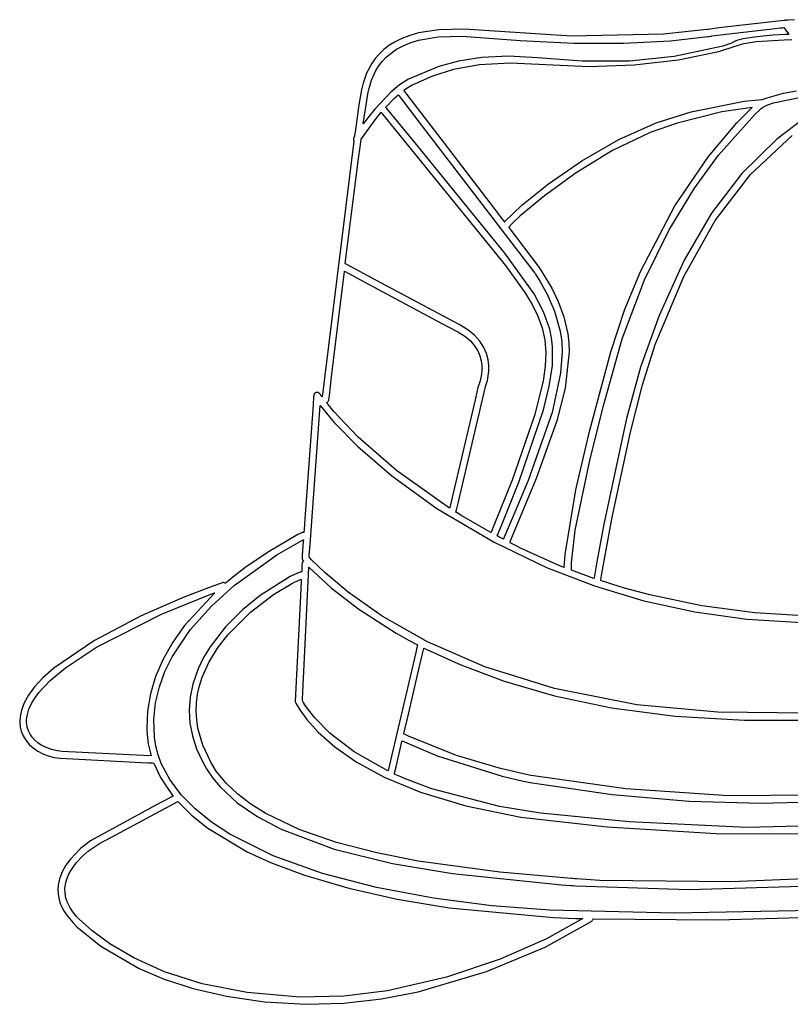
# Model space of a CAD drawing. Extents: x -74.1 to 10.8, y -36.7 to 44.6.
# Tile 6 of 199: x -42.2 to -37.6, y -36.2 to -30.3. Entities that reach past the tile are written whole.
import ezdxf

# ---------------------------------------------------------------- set-up
doc = ezdxf.new("R2010")
doc.units = 0

msp = doc.modelspace()

# ---------------------------------------------------------------- linework, layer by layer
at = {"layer": 'Layer 1', "color": 7, "linetype": 'CONTINUOUS'}
for p, q in [((-37.616068, -30.341312), (-38.006077, -30.385689)), ((-37.615936, -30.3413), (-37.616068, -30.341312)), ((-37.615873, -30.341273), (-37.615915, -30.341291)), ((-37.615535, -30.341132), (-37.615873, -30.341273)), ((-37.614172, -30.340633), (-37.615535, -30.341132)), ((-37.611394, -30.33994), (-37.614172, -30.340633)), ((-37.608578, -30.339644), (-37.611394, -30.33994)), ((-37.605764, -30.339731), (-37.608578, -30.339644)), ((-37.602988, -30.34019), (-37.605764, -30.339731)), ((-37.602691, -30.340165), (-37.602988, -30.34019)), ((-37.600218, -30.339955), (-37.602691, -30.340165)), ((-37.595263, -30.339536), (-37.600218, -30.339955)), ((-37.555135, -30.336288), (-37.595263, -30.339536)), ((-39.793171, -30.415431), (-39.845088, -30.430092)), ((-39.67114, -30.396084), (-39.793171, -30.415431)), ((-39.522534, -30.392117), (-39.67114, -30.396084)), ((-38.881886, -30.434317), (-39.522534, -30.392117)), ((-38.077277, -30.395374), (-38.335349, -30.422962)), ((-38.076942, -30.395328), (-38.077277, -30.395374)), ((-38.076654, -30.395289), (-38.076934, -30.395327)), ((-38.075044, -30.39507), (-38.076654, -30.395289)), ((-38.068883, -30.39423), (-38.075044, -30.39507)), ((-38.054897, -30.392324), (-38.068883, -30.39423)), ((-38.053157, -30.392086), (-38.054897, -30.392324)), ((-38.006077, -30.385689), (-38.053157, -30.392086)), ((-38.047099, -30.433312), (-37.66919, -30.388019)), ((-37.66919, -30.388019), (-37.639994, -30.385282)), ((-37.639994, -30.385282), (-37.625192, -30.383944)), ((-37.625192, -30.383944), (-37.617741, -30.383283)), ((-37.617741, -30.383283), (-37.617683, -30.383278)), ((-37.617683, -30.383278), (-37.617627, -30.383273)), ((-37.617627, -30.383273), (-37.5908, -30.420893)), ((-39.932458, -30.467828), (-39.968605, -30.490279)), ((-39.891402, -30.447661), (-39.932458, -30.467828)), ((-39.845088, -30.430092), (-39.891402, -30.447661)), ((-39.885159, -30.491856), (-39.841902, -30.474037)), ((-39.841902, -30.474037), (-39.792981, -30.459022)), ((-39.792981, -30.459022), (-39.676632, -30.438717)), ((-39.676632, -30.438717), (-39.533088, -30.433573)), ((-39.533088, -30.433573), (-39.188205, -30.459801)), ((-39.188205, -30.459801), (-38.86758, -30.476428)), ((-38.335349, -30.422962), (-38.881886, -30.434317)), ((-38.572518, -30.476954), (-38.293614, -30.461344)), ((-38.293614, -30.461344), (-38.071211, -30.436595)), ((-38.071211, -30.436595), (-38.070684, -30.436524)), ((-38.070684, -30.436524), (-38.06539, -30.435803)), ((-38.06539, -30.435803), (-38.050293, -30.433747)), ((-38.050293, -30.433747), (-38.047131, -30.433317)), ((-37.930577, -30.475708), (-37.982224, -30.493909)), ((-37.912159, -30.466781), (-37.930577, -30.475708)), ((-37.903189, -30.462644), (-37.912159, -30.466781)), ((-37.891361, -30.458657), (-37.903189, -30.462644)), ((-37.860523, -30.451179), (-37.891361, -30.458657)), ((-37.783186, -30.467242), (-37.865307, -30.481456)), ((-37.779885, -30.43853), (-37.860523, -30.451179)), ((-37.61645, -30.457307), (-37.783186, -30.467242)), ((-37.684091, -30.428889), (-37.779885, -30.43853)), ((-37.610103, -30.424723), (-37.684091, -30.428889)), ((-37.570409, -30.457043), (-37.61645, -30.457307)), ((-37.590641, -30.425002), (-37.610103, -30.424723)), ((-37.5908, -30.420893), (-37.588988, -30.423976)), ((-37.588236, -30.425339), (-37.590641, -30.425002)), ((-37.588988, -30.423976), (-37.588554, -30.424751)), ((-37.588554, -30.424751), (-37.588339, -30.425139)), ((-37.588339, -30.425139), (-37.588233, -30.425333)), ((-40.000188, -30.514703), (-40.027555, -30.540788)), ((-39.968605, -30.490279), (-40.000188, -30.514703)), ((-39.956188, -30.534589), (-39.923128, -30.51215)), ((-39.923128, -30.51215), (-39.885159, -30.491856)), ((-38.86758, -30.476428), (-38.572518, -30.476954)), ((-37.982224, -30.493909), (-38.270227, -30.556254)), ((-38.007234, -30.527808), (-38.245306, -30.577953)), ((-37.904782, -30.494561), (-38.007234, -30.527808)), ((-37.865307, -30.481456), (-37.904782, -30.494561)), ((-40.051052, -30.568221), (-40.071025, -30.596691)), ((-40.027555, -30.540788), (-40.051052, -30.568221)), ((-40.029694, -30.611491), (-40.009094, -30.584588)), ((-40.009094, -30.584588), (-39.984718, -30.558845)), ((-39.984718, -30.558845), (-39.956188, -30.534589)), ((-39.554835, -30.583623), (-39.672453, -30.6155)), ((-39.417142, -30.561536), (-39.554835, -30.583623)), ((-39.257987, -30.553722), (-39.417142, -30.561536)), ((-39.084528, -30.563619), (-39.257987, -30.553722)), ((-38.817844, -30.583226), (-39.084528, -30.563619)), ((-38.537331, -30.583563), (-38.817844, -30.583226)), ((-38.270227, -30.556254), (-38.537331, -30.583563)), ((-38.245306, -30.577953), (-38.50963, -30.607416)), ((-40.071025, -30.596691), (-40.101789, -30.655492)), ((-40.072623, -30.695862), (-40.046897, -30.639223)), ((-40.046897, -30.639223), (-40.029694, -30.611491)), ((-39.672453, -30.6155), (-39.85207, -30.690225)), ((-39.583915, -30.633321), (-39.710578, -30.673151)), ((-39.430139, -30.604989), (-39.583915, -30.633321)), ((-39.246935, -30.5955), (-39.430139, -30.604989)), ((-38.778637, -30.617538), (-39.246935, -30.5955)), ((-38.50963, -30.607416), (-38.778637, -30.617538)), ((-40.101789, -30.655492), (-40.122619, -30.714696)), ((-40.089294, -30.751874), (-40.072623, -30.695862)), ((-39.85207, -30.690225), (-39.905197, -30.723616)), ((-39.710578, -30.673151), (-39.812444, -30.717132)), ((-40.132569, -30.754241), (-40.147504, -30.842627)), ((-40.122619, -30.714696), (-40.132569, -30.754241)), ((-40.121794, -30.95599), (-40.09284, -30.767898)), ((-40.09284, -30.767898), (-40.089294, -30.751874)), ((-39.957459, -30.766998), (-40.053606, -30.868817)), ((-39.905197, -30.723616), (-39.957459, -30.766998)), ((-39.880922, -30.757545), (-39.858427, -30.786903)), ((-39.880597, -30.757305), (-39.880917, -30.757541)), ((-39.879956, -30.756833), (-39.880597, -30.757305)), ((-39.877392, -30.754962), (-39.879956, -30.756833)), ((-39.872264, -30.7513), (-39.877392, -30.754962)), ((-39.831416, -30.726465), (-39.872264, -30.7513)), ((-39.812444, -30.717132), (-39.831416, -30.726465)), ((-37.61969, -30.773956), (-37.54342, -30.759781)), ((-39.988138, -30.857457), (-39.933598, -30.80174)), ((-39.933598, -30.80174), (-39.919491, -30.788881)), ((-39.919491, -30.788881), (-39.915945, -30.785758)), ((-39.915945, -30.785758), (-39.914169, -30.784211)), ((-39.914169, -30.784211), (-39.913724, -30.783826)), ((-39.913724, -30.783826), (-39.913502, -30.783634)), ((-39.913435, -30.783617), (-39.913376, -30.783694)), ((-39.913376, -30.783694), (-39.913137, -30.784005)), ((-39.913137, -30.784005), (-39.91062, -30.78729)), ((-39.91062, -30.78729), (-39.898468, -30.80315)), ((-39.898468, -30.80315), (-39.772464, -30.967596)), ((-39.858427, -30.786903), (-39.640515, -31.071298)), ((-38.170705, -30.884272), (-37.854584, -30.821852)), ((-37.854584, -30.821852), (-37.76946, -30.813172)), ((-37.76946, -30.813172), (-37.750384, -30.811957)), ((-37.750384, -30.811957), (-37.747373, -30.811818)), ((-37.747336, -30.811817), (-37.747045, -30.811828)), ((-37.747045, -30.811828), (-37.746479, -30.81192)), ((-37.746479, -30.81192), (-37.746196, -30.811966)), ((-37.746196, -30.811966), (-37.746053, -30.81198)), ((-37.746053, -30.81198), (-37.745981, -30.811984)), ((-37.745942, -30.811986), (-37.718319, -30.800649)), ((-37.718319, -30.800649), (-37.61969, -30.773956)), ((-37.679465, -30.831552), (-37.515135, -30.797456)), ((-40.147504, -30.842627), (-40.168784, -30.991594)), ((-40.053606, -30.868817), (-40.094599, -30.919797)), ((-39.988073, -30.857537), (-39.98811, -30.857493)), ((-39.987447, -30.858288), (-39.988073, -30.857537)), ((-39.986018, -30.860001), (-39.987447, -30.858288)), ((-39.982465, -30.864263), (-39.986018, -30.860001)), ((-39.822344, -31.057232), (-39.982465, -30.864263)), ((-38.377697, -30.949472), (-38.170705, -30.884272)), ((-37.987316, -30.885057), (-38.253476, -30.951496)), ((-37.80616, -30.85824), (-37.987316, -30.885057)), ((-37.897423, -30.950644), (-37.833088, -30.884292)), ((-37.833088, -30.884292), (-37.807543, -30.859567)), ((-37.807543, -30.859567), (-37.806823, -30.858885)), ((-37.806823, -30.858885), (-37.806465, -30.858546)), ((-37.806465, -30.858546), (-37.806286, -30.858377)), ((-37.806286, -30.858377), (-37.806197, -30.858293)), ((-37.806197, -30.858293), (-37.806152, -30.858251)), ((-37.790513, -30.900862), (-37.759083, -30.871331)), ((-37.759083, -30.871331), (-37.753038, -30.865862)), ((-37.753038, -30.865862), (-37.750303, -30.863413)), ((-37.750303, -30.863413), (-37.749008, -30.862261)), ((-37.749008, -30.862261), (-37.748929, -30.86219)), ((-37.748929, -30.86219), (-37.748889, -30.862155)), ((-37.748867, -30.862135), (-37.745715, -30.860493)), ((-37.745715, -30.860493), (-37.744235, -30.85947)), ((-37.744235, -30.85947), (-37.742836, -30.858306)), ((-37.742836, -30.858306), (-37.74153, -30.856995)), ((-37.742115, -30.8576), (-37.741928, -30.857437)), ((-37.742047, -30.857539), (-37.742095, -30.857582)), ((-37.74196, -30.85746), (-37.742047, -30.857539)), ((-37.741708, -30.857226), (-37.74196, -30.85746)), ((-37.741928, -30.857437), (-37.741109, -30.856789)), ((-37.741436, -30.856928), (-37.741708, -30.857226)), ((-37.74153, -30.856995), (-37.741219, -30.856643)), ((-37.741005, -30.856391), (-37.741436, -30.856928)), ((-37.741219, -30.856643), (-37.741066, -30.856464)), ((-37.741109, -30.856789), (-37.737346, -30.854283)), ((-37.741066, -30.856464), (-37.741028, -30.856419)), ((-37.737346, -30.854283), (-37.718551, -30.845085)), ((-37.718551, -30.845085), (-37.679465, -30.831552)), ((-37.419559, -30.86514), (-37.660594, -31.0472)), ((-40.112692, -30.943672), (-40.121059, -30.955002)), ((-40.094599, -30.919797), (-40.112692, -30.943672)), ((-38.007264, -31.142742), (-37.790513, -30.900862)), ((-40.168784, -30.991594), (-40.171806, -31.01373)), ((-40.121756, -30.955954), (-40.121788, -30.955998)), ((-40.121693, -30.955868), (-40.121756, -30.955954)), ((-40.121566, -30.955695), (-40.121693, -30.955868)), ((-40.121059, -30.955002), (-40.121566, -30.955695)), ((-39.772464, -30.967596), (-39.099924, -31.845324)), ((-38.600807, -31.048488), (-38.377697, -30.949472)), ((-38.253476, -30.951496), (-38.414525, -31.008089)), ((-38.0668, -31.151573), (-37.897423, -30.950644)), ((-40.17788, -31.05875), (-40.355178, -32.486525)), ((-40.180505, -31.046041), (-40.180565, -31.048427)), ((-40.180565, -31.048427), (-40.180352, -31.050796)), ((-40.180165, -31.043661), (-40.180505, -31.046041)), ((-40.180352, -31.050796), (-40.179873, -31.053124)), ((-40.17954, -31.041311), (-40.180165, -31.043661)), ((-40.179873, -31.053124), (-40.179136, -31.055386)), ((-40.178622, -31.039015), (-40.17954, -31.041311)), ((-40.179136, -31.055386), (-40.178146, -31.057561)), ((-40.177403, -31.036796), (-40.178622, -31.039015)), ((-40.178146, -31.057561), (-40.17786, -31.058088)), ((-40.177805, -31.058186), (-40.17788, -31.05875)), ((-40.17786, -31.058088), (-40.177823, -31.058153)), ((-40.177355, -31.03672), (-40.177392, -31.036778)), ((-40.177181, -31.036444), (-40.177355, -31.03672)), ((-40.17427, -31.031898), (-40.177181, -31.036444)), ((-40.174216, -31.031501), (-40.174264, -31.031861)), ((-40.174118, -31.030783), (-40.174216, -31.031501)), ((-40.173343, -31.025056), (-40.174118, -31.030783)), ((-40.171806, -31.01373), (-40.173343, -31.025056)), ((-39.279299, -31.726695), (-39.822344, -31.057232)), ((-38.820558, -31.17636), (-38.600807, -31.048488)), ((-38.414525, -31.008089), (-38.638401, -31.115787)), ((-37.660594, -31.0472), (-37.868313, -31.251909)), ((-37.817041, -31.257431), (-37.569536, -31.026037)), ((-39.640515, -31.071298), (-39.336717, -31.467782)), ((-38.638401, -31.115787), (-38.854003, -31.247734)), ((-39.019098, -31.313717), (-38.820558, -31.17636)), ((-38.267068, -31.444638), (-38.0668, -31.151573)), ((-38.150276, -31.338982), (-38.007264, -31.142742)), ((-38.854003, -31.247734), (-39.043077, -31.383863)), ((-37.868313, -31.251909), (-38.049654, -31.488845)), ((-38.027747, -31.531698), (-37.817041, -31.257431)), ((-39.178784, -31.441145), (-39.019098, -31.313717)), ((-38.301155, -31.586217), (-38.150276, -31.338982)), ((-39.043077, -31.383863), (-39.187366, -31.504107)), ((-39.336717, -31.467782), (-39.300593, -31.514928)), ((-39.28197, -31.539234), (-39.178784, -31.441145)), ((-38.470165, -31.831247), (-38.267068, -31.444638)), ((-39.300593, -31.514928), (-39.283053, -31.53782)), ((-39.187366, -31.504107), (-39.237011, -31.552001)), ((-38.049654, -31.488845), (-38.211556, -31.767586)), ((-39.283053, -31.53782), (-39.282511, -31.538527)), ((-39.282511, -31.538527), (-39.28224, -31.538881)), ((-39.28224, -31.538881), (-39.282105, -31.539057)), ((-39.282105, -31.539057), (-39.282037, -31.539146)), ((-39.282037, -31.539146), (-39.28197, -31.539234)), ((-39.256131, -31.572857), (-39.256161, -31.572892)), ((-39.256161, -31.572892), (-39.256147, -31.572933)), ((-39.256147, -31.572933), (-39.074029, -31.810625)), ((-39.25607, -31.572786), (-39.256131, -31.572857)), ((-39.255948, -31.572645), (-39.25607, -31.572786)), ((-39.255703, -31.572362), (-39.255948, -31.572645)), ((-39.25521, -31.571793), (-39.255703, -31.572362)), ((-39.237011, -31.552001), (-39.25521, -31.571793)), ((-38.448482, -31.885046), (-38.301155, -31.586217)), ((-38.212794, -31.864241), (-38.027747, -31.531698)), ((-39.104728, -31.968668), (-39.279299, -31.726695)), ((-39.074029, -31.810625), (-38.998829, -31.933442)), ((-38.211556, -31.767586), (-38.360955, -32.097711)), ((-40.246215, -31.932254), (-40.238297, -31.867601)), ((-40.238297, -31.867601), (-40.234285, -31.834918)), ((-40.234285, -31.834918), (-40.234033, -31.832869)), ((-40.234033, -31.832869), (-40.234002, -31.832613)), ((-40.233985, -31.832583), (-40.091073, -31.909611)), ((-39.099924, -31.845324), (-39.099789, -31.845515)), ((-39.099789, -31.845515), (-39.099137, -31.84645)), ((-39.099137, -31.84645), (-39.096387, -31.850472)), ((-39.096387, -31.850472), (-39.069774, -31.892572)), ((-38.564006, -32.060068), (-38.470165, -31.831247)), ((-38.38332, -32.270466), (-38.212794, -31.864241)), ((-40.261504, -32.057652), (-40.246215, -31.932254)), ((-40.091073, -31.909611), (-39.654014, -32.144065)), ((-39.069774, -31.892572), (-39.027785, -31.969305)), ((-38.998829, -31.933442), (-38.961305, -32.012705)), ((-38.580841, -32.236066), (-38.448482, -31.885046)), ((-39.048455, -32.075019), (-39.104728, -31.968668)), ((-39.027785, -31.969305), (-38.98323, -32.071357)), ((-40.310322, -32.462464), (-40.261504, -32.057652)), ((-38.961305, -32.012705), (-38.927265, -32.105275)), ((-39.012131, -32.178322), (-39.048455, -32.075019)), ((-38.98323, -32.071357), (-38.948916, -32.189417)), ((-38.927265, -32.105275), (-38.903275, -32.206671)), ((-38.648031, -32.312802), (-38.564006, -32.060068)), ((-38.360955, -32.097711), (-38.47201, -32.404264)), ((-39.654014, -32.144065), (-39.558449, -32.194864)), ((-39.558449, -32.194864), (-39.517086, -32.220686)), ((-39.517086, -32.220686), (-39.484139, -32.248456)), ((-39.001188, -32.230343), (-39.012131, -32.178322)), ((-38.994916, -32.283417), (-39.001188, -32.230343)), ((-38.948916, -32.189417), (-38.939601, -32.251539)), ((-38.903275, -32.206671), (-38.897103, -32.25928)), ((-39.484139, -32.248456), (-39.458757, -32.277572)), ((-39.458757, -32.277572), (-39.44009, -32.307428)), ((-38.995965, -32.395144), (-38.994916, -32.283417)), ((-38.939601, -32.251539), (-38.937647, -32.31428)), ((-38.897103, -32.25928), (-38.895907, -32.312415)), ((-38.690602, -32.626919), (-38.580841, -32.236066)), ((-38.459472, -32.509766), (-38.38332, -32.270466)), ((-39.44009, -32.307428), (-39.427288, -32.337423)), ((-39.427288, -32.337423), (-39.419502, -32.366951)), ((-38.937647, -32.31428), (-38.948197, -32.441099)), ((-38.895907, -32.312415), (-38.920238, -32.529469)), ((-38.775041, -32.78845), (-38.648031, -32.312802)), ((-39.419502, -32.366951), (-39.41588, -32.39541)), ((-39.41588, -32.39541), (-39.415574, -32.422195)), ((-39.014437, -32.518343), (-38.995965, -32.395144)), ((-38.47201, -32.404264), (-38.554915, -32.710769)), ((-40.323476, -32.572712), (-40.310322, -32.462464)), ((-39.417733, -32.446704), (-39.426046, -32.486474)), ((-39.415574, -32.422195), (-39.417733, -32.446704)), ((-38.948197, -32.441099), (-38.997672, -32.674827)), ((-40.355178, -32.486525), (-40.364757, -32.566961)), ((-39.439043, -32.526326), (-39.456045, -32.598696)), ((-39.437421, -32.519425), (-39.439043, -32.526326)), ((-39.43707, -32.51793), (-39.437421, -32.519425)), ((-39.436881, -32.517162), (-39.43707, -32.51793)), ((-39.436548, -32.516033), (-39.436881, -32.517162)), ((-39.435698, -32.513839), (-39.436548, -32.516033)), ((-39.43402, -32.509893), (-39.435698, -32.513839)), ((-39.426046, -32.486474), (-39.43402, -32.509893)), ((-39.049489, -32.657856), (-39.014437, -32.518343)), ((-38.531527, -32.791638), (-38.459472, -32.509766)), ((-40.417125, -32.580404), (-40.420641, -32.62929)), ((-40.416781, -32.575629), (-40.417125, -32.580404)), ((-40.416699, -32.57449), (-40.416781, -32.575629)), ((-40.416336, -32.571654), (-40.416699, -32.57449)), ((-40.415606, -32.568939), (-40.416336, -32.571654)), ((-40.414531, -32.566378), (-40.415606, -32.568939)), ((-40.413135, -32.563998), (-40.414531, -32.566378)), ((-40.411442, -32.561829), (-40.413135, -32.563998)), ((-40.409476, -32.5599), (-40.411442, -32.561829)), ((-40.407263, -32.55824), (-40.409476, -32.5599)), ((-40.404825, -32.556877), (-40.407263, -32.55824)), ((-40.402188, -32.55584), (-40.404825, -32.556877)), ((-40.3994, -32.555163), (-40.402188, -32.55584)), ((-40.39659, -32.554877), (-40.3994, -32.555163)), ((-40.393804, -32.554971), (-40.39659, -32.554877)), ((-40.391078, -32.555431), (-40.393804, -32.554971)), ((-40.388447, -32.556244), (-40.391078, -32.555431)), ((-40.385946, -32.557395), (-40.388447, -32.556244)), ((-40.383611, -32.558872), (-40.385946, -32.557395)), ((-40.381476, -32.560659), (-40.383611, -32.558872)), ((-40.379577, -32.562743), (-40.381476, -32.560659)), ((-40.378055, -32.564905), (-40.379577, -32.562743)), ((-40.366479, -32.581371), (-40.378055, -32.564905)), ((-40.366392, -32.580734), (-40.366469, -32.581376)), ((-40.366235, -32.57941), (-40.366392, -32.580734)), ((-40.364757, -32.566961), (-40.366235, -32.57941)), ((-40.326275, -32.596273), (-40.323476, -32.572712)), ((-38.920238, -32.529469), (-38.968885, -32.724873)), ((-40.420641, -32.62929), (-40.453703, -33.088854)), ((-40.438603, -33.45967), (-40.379178, -32.633643)), ((-40.379178, -32.633643), (-40.29472, -32.733645)), ((-40.340141, -32.616005), (-40.337188, -32.614653)), ((-40.340055, -32.616116), (-40.340125, -32.616028)), ((-40.339915, -32.616294), (-40.340055, -32.616116)), ((-40.338785, -32.617723), (-40.339915, -32.616294)), ((-40.336473, -32.620636), (-40.338785, -32.617723)), ((-40.337188, -32.614653), (-40.334489, -32.612877)), ((-40.331643, -32.62667), (-40.336473, -32.620636)), ((-40.334489, -32.612877), (-40.332096, -32.610713)), ((-40.332096, -32.610713), (-40.330059, -32.608197)), ((-40.32115, -32.639563), (-40.331643, -32.62667)), ((-40.330059, -32.608197), (-40.328428, -32.605364)), ((-40.328428, -32.605364), (-40.327265, -32.602291)), ((-40.327265, -32.602291), (-40.326596, -32.598978)), ((-40.326596, -32.598978), (-40.326535, -32.598464)), ((-40.326535, -32.598464), (-40.326275, -32.596273)), ((-40.296779, -32.668518), (-40.32115, -32.639563)), ((-39.456045, -32.598696), (-39.586735, -33.154977)), ((-38.77173, -32.950485), (-38.690602, -32.626919)), ((-40.151836, -32.821295), (-40.296779, -32.668518)), ((-39.19595, -33.089984), (-39.049489, -32.657856)), ((-38.997672, -32.674827), (-39.140773, -33.078339)), ((-40.29472, -32.733645), (-40.153964, -32.87669)), ((-38.968885, -32.724873), (-39.091793, -33.068156)), ((-38.554915, -32.710769), (-38.689653, -33.338271)), ((-38.855978, -33.13544), (-38.775041, -32.78845)), ((-38.639304, -33.297258), (-38.531527, -32.791638)), ((-40.153964, -32.87669), (-39.951834, -33.051014)), ((-39.924865, -33.019319), (-40.151836, -32.821295)), ((-38.859781, -33.375239), (-38.77173, -32.950485)), ((-39.951834, -33.051014), (-39.683253, -33.244857)), ((-39.607741, -33.24408), (-39.924865, -33.019319)), ((-40.453703, -33.088854), (-40.469394, -33.306976)), ((-39.298651, -33.347889), (-39.19595, -33.089984)), ((-39.091793, -33.068156), (-39.238456, -33.420958)), ((-39.140773, -33.078339), (-39.23479, -33.305704)), ((-39.586735, -33.154977), (-39.604908, -33.232328)), ((-38.920869, -33.51991), (-38.855978, -33.13544)), ((-39.683253, -33.244857), (-39.343146, -33.446454)), ((-39.607678, -33.24412), (-39.607741, -33.24408)), ((-39.604908, -33.232328), (-39.607671, -33.244088)), ((-40.469394, -33.306976), (-40.473972, -33.370604)), ((-39.23479, -33.305704), (-39.270376, -33.389617)), ((-38.689653, -33.338271), (-38.731431, -33.563986)), ((-38.701296, -33.633187), (-38.639304, -33.297258)), ((-40.510519, -33.401482), (-40.692704, -33.507763)), ((-40.49244, -33.392297), (-40.510519, -33.401482)), ((-40.488671, -33.390447), (-40.49244, -33.392297)), ((-40.487807, -33.390037), (-40.488671, -33.390447)), ((-40.486438, -33.389478), (-40.487807, -33.390037)), ((-40.483655, -33.388678), (-40.486438, -33.389478)), ((-40.480843, -33.388285), (-40.483655, -33.388678)), ((-40.478035, -33.388278), (-40.480843, -33.388285)), ((-40.47527, -33.388635), (-40.478035, -33.388278)), ((-40.475258, -33.388483), (-40.475269, -33.388632)), ((-40.475061, -33.385745), (-40.475258, -33.388483)), ((-40.473972, -33.370604), (-40.475061, -33.385745)), ((-39.324598, -33.409064), (-39.298651, -33.347889)), ((-39.270376, -33.389617), (-39.282188, -33.417245)), ((-38.883, -33.569812), (-38.859781, -33.375239)), ((-40.636627, -33.522086), (-40.483529, -33.434482)), ((-40.479174, -33.44291), (-40.484927, -33.522845)), ((-40.483529, -33.434482), (-40.479341, -33.43235)), ((-40.479341, -33.43235), (-40.478412, -33.431881)), ((-40.47846, -33.432992), (-40.479174, -33.44291)), ((-40.478394, -33.432075), (-40.47846, -33.432992)), ((-40.478381, -33.431887), (-40.478394, -33.432075)), ((-40.443407, -33.52644), (-40.438603, -33.45967)), ((-39.343146, -33.446454), (-39.030299, -33.597658)), ((-39.324557, -33.409101), (-39.324603, -33.409077)), ((-39.324374, -33.409199), (-39.324557, -33.409101)), ((-39.323643, -33.409589), (-39.324374, -33.409199)), ((-39.320714, -33.411151), (-39.323643, -33.409589)), ((-39.314842, -33.414274), (-39.320714, -33.411151)), ((-39.287168, -33.428847), (-39.314842, -33.414274)), ((-39.287136, -33.428777), (-39.287158, -33.428829)), ((-39.28709, -33.42867), (-39.287136, -33.428777)), ((-39.286998, -33.428455), (-39.28709, -33.42867)), ((-39.286208, -33.426617), (-39.286998, -33.428455)), ((-39.282188, -33.417245), (-39.286208, -33.426617)), ((-39.250052, -33.448019), (-39.204688, -33.470952)), ((-39.249906, -33.447668), (-39.250032, -33.44796)), ((-39.249642, -33.447054), (-39.249906, -33.447668)), ((-39.24692, -33.440717), (-39.249642, -33.447054)), ((-39.238456, -33.420958), (-39.24692, -33.440717)), ((-40.88977, -33.703499), (-40.636627, -33.522086)), ((-40.692704, -33.507763), (-40.82629, -33.599893)), ((-40.484927, -33.522845), (-40.48615, -33.539913)), ((-39.204688, -33.470952), (-39.188194, -33.479124)), ((-39.188194, -33.479124), (-38.967977, -33.578669)), ((-38.924891, -33.596178), (-38.920869, -33.51991)), ((-40.48611, -33.574032), (-40.486521, -33.582184)), ((-40.48615, -33.539913), (-40.486145, -33.542091)), ((-40.486145, -33.542091), (-40.485915, -33.544242)), ((-40.485725, -33.571396), (-40.48611, -33.574032)), ((-40.485915, -33.544242), (-40.485466, -33.54635)), ((-40.485019, -33.568888), (-40.485725, -33.571396)), ((-40.485466, -33.54635), (-40.484803, -33.548399)), ((-40.484017, -33.566527), (-40.485019, -33.568888)), ((-40.484803, -33.548399), (-40.483931, -33.550371)), ((-40.482742, -33.56433), (-40.484017, -33.566527)), ((-40.483931, -33.550371), (-40.482855, -33.55225)), ((-40.482855, -33.55225), (-40.481579, -33.55402)), ((-40.481218, -33.562315), (-40.482742, -33.56433)), ((-40.481579, -33.55402), (-40.48153, -33.55408)), ((-40.48153, -33.55408), (-40.4799, -33.55606)), ((-40.479469, -33.560499), (-40.481218, -33.562315)), ((-40.4799, -33.55606), (-40.478517, -33.557713)), ((-40.477519, -33.5589), (-40.479469, -33.560499)), ((-40.478517, -33.557713), (-40.477694, -33.55869)), ((-40.477694, -33.55869), (-40.477585, -33.558819)), ((-40.477585, -33.558819), (-40.47753, -33.558884)), ((-40.443943, -33.533901), (-40.443935, -33.533784)), ((-40.443935, -33.533784), (-40.443845, -33.532539)), ((-40.443855, -33.534043), (-40.443902, -33.533989)), ((-40.443758, -33.534153), (-40.443855, -33.534043)), ((-40.443845, -33.532539), (-40.443407, -33.52644)), ((-40.442959, -33.535066), (-40.443758, -33.534153)), ((-40.439202, -33.539303), (-40.442959, -33.535066)), ((-40.428993, -33.550495), (-40.439202, -33.539303)), ((-40.351336, -33.627279), (-40.428993, -33.550495)), ((-38.967977, -33.578669), (-38.939859, -33.590175)), ((-38.883087, -33.605653), (-38.883, -33.569812)), ((-38.731431, -33.563986), (-38.743722, -33.63399)), ((-40.82629, -33.599893), (-40.897848, -33.655022)), ((-40.500027, -33.625479), (-40.556795, -33.651022)), ((-40.499928, -33.625445), (-40.499977, -33.625462)), ((-40.499829, -33.625411), (-40.499928, -33.625445)), ((-40.499632, -33.625345), (-40.499829, -33.625411)), ((-40.498048, -33.624895), (-40.499632, -33.625345)), ((-40.494868, -33.624394), (-40.498048, -33.624895)), ((-40.491712, -33.624393), (-40.494868, -33.624394)), ((-40.488623, -33.624852), (-40.491712, -33.624393)), ((-40.488617, -33.624719), (-40.488622, -33.624828)), ((-40.488594, -33.624252), (-40.488617, -33.624719)), ((-40.488359, -33.619499), (-40.488594, -33.624252)), ((-40.486521, -33.582184), (-40.488359, -33.619499)), ((-40.482159, -34.339641), (-40.445513, -33.596553)), ((-40.445513, -33.596553), (-40.44543, -33.594879)), ((-40.44543, -33.594879), (-40.445411, -33.594488)), ((-40.445411, -33.594488), (-40.445407, -33.594407)), ((-40.445404, -33.594398), (-40.311135, -33.719844)), ((-40.212463, -33.744206), (-40.351336, -33.627279)), ((-39.030299, -33.597658), (-38.745749, -33.706793)), ((-38.939859, -33.590175), (-38.925754, -33.595849)), ((-38.925754, -33.595849), (-38.925313, -33.596026)), ((-38.925313, -33.596026), (-38.925092, -33.596114)), ((-38.925092, -33.596114), (-38.924982, -33.596158)), ((-38.924982, -33.596158), (-38.924927, -33.59618)), ((-38.882489, -33.612565), (-38.883087, -33.605653)), ((-38.748464, -33.661641), (-38.882489, -33.612565)), ((-38.743722, -33.63399), (-38.747444, -33.655674)), ((-38.70719, -33.667516), (-38.701296, -33.633187)), ((-40.97106, -33.691452), (-41.016746, -33.707399)), ((-40.961391, -33.688208), (-40.97106, -33.691452)), ((-40.959569, -33.687622), (-40.961391, -33.688208)), ((-40.957412, -33.687119), (-40.959569, -33.687622)), ((-40.955255, -33.686852), (-40.957412, -33.687119)), ((-40.953112, -33.686815), (-40.955255, -33.686852)), ((-40.950999, -33.686997), (-40.953112, -33.686815)), ((-40.94893, -33.687392), (-40.950999, -33.686997)), ((-40.94692, -33.68799), (-40.94893, -33.687392)), ((-40.944984, -33.688784), (-40.94692, -33.68799)), ((-40.943137, -33.689765), (-40.944984, -33.688784)), ((-40.941392, -33.690926), (-40.943137, -33.689765)), ((-40.941175, -33.690744), (-40.941392, -33.690926)), ((-40.940891, -33.690504), (-40.941175, -33.690744)), ((-40.938623, -33.688586), (-40.940891, -33.690504)), ((-40.934087, -33.684767), (-40.938623, -33.688586)), ((-40.897848, -33.655022), (-40.934087, -33.684767)), ((-40.556795, -33.651022), (-40.735559, -33.764181)), ((-40.656582, -33.758556), (-40.542935, -33.690484)), ((-40.542935, -33.690484), (-40.501596, -33.670833)), ((-40.501596, -33.670833), (-40.493355, -33.667491)), ((-40.491408, -33.68127), (-40.497495, -33.804693)), ((-40.493355, -33.667491), (-40.491438, -33.666756)), ((-40.491438, -33.666756), (-40.490968, -33.666579)), ((-40.490816, -33.669266), (-40.491408, -33.68127)), ((-40.490968, -33.666579), (-40.490734, -33.666491)), ((-40.490694, -33.66678), (-40.490816, -33.669266)), ((-40.490734, -33.666491), (-40.490678, -33.66647)), ((-40.490682, -33.666545), (-40.490694, -33.66678)), ((-40.490679, -33.666488), (-40.490682, -33.666545)), ((-38.748434, -33.661504), (-38.748451, -33.661605)), ((-38.7484, -33.661301), (-38.748434, -33.661504)), ((-38.748108, -33.659582), (-38.7484, -33.661301)), ((-38.747444, -33.655674), (-38.748108, -33.659582)), ((-38.708401, -33.675144), (-38.708473, -33.67512)), ((-38.708472, -33.675111), (-38.70719, -33.667516)), ((-38.708256, -33.675192), (-38.708401, -33.675144)), ((-38.707678, -33.675384), (-38.708256, -33.675192)), ((-38.706521, -33.675768), (-38.707678, -33.675384)), ((-38.697263, -33.67883), (-38.706521, -33.675768)), ((-38.678715, -33.684887), (-38.697263, -33.67883)), ((-38.641496, -33.69674), (-38.678715, -33.684887)), ((-38.566584, -33.719395), (-38.641496, -33.69674)), ((-41.323634, -33.875252), (-41.029184, -33.756187)), ((-41.016746, -33.707399), (-41.193099, -33.774721)), ((-41.005356, -33.747583), (-41.185337, -33.941615)), ((-41.029184, -33.756187), (-41.016807, -33.751689)), ((-41.025675, -33.826251), (-40.88977, -33.703499)), ((-41.016807, -33.751689), (-41.010954, -33.749579)), ((-41.010954, -33.749579), (-41.008114, -33.748558)), ((-41.008114, -33.748558), (-41.006716, -33.748056)), ((-41.006716, -33.748056), (-41.006022, -33.747808)), ((-41.006022, -33.747808), (-41.005676, -33.747684)), ((-41.005676, -33.747684), (-41.005504, -33.747622)), ((-41.005504, -33.747622), (-41.005418, -33.747591)), ((-41.005418, -33.747591), (-41.005375, -33.747576)), ((-40.311135, -33.719844), (-40.148277, -33.845609)), ((-40.009305, -33.8865), (-40.212463, -33.744206)), ((-38.745749, -33.706793), (-38.450688, -33.79459)), ((-38.415004, -33.760459), (-38.566584, -33.719395)), ((-41.193099, -33.774721), (-41.443881, -33.884686)), ((-40.735559, -33.764181), (-40.839807, -33.849079)), ((-40.792593, -33.862093), (-40.656582, -33.758556)), ((-40.497495, -33.804693), (-40.526446, -34.391877)), ((-38.450688, -33.79459), (-38.147456, -33.860446)), ((-38.1059, -33.825297), (-38.415004, -33.760459)), ((-41.15277, -33.968695), (-41.025675, -33.826251)), ((-40.839807, -33.849079), (-40.942132, -33.951044)), ((-40.928251, -33.997626), (-40.792593, -33.862093)), ((-40.148277, -33.845609), (-39.9263, -33.987663)), ((-38.147456, -33.860446), (-37.838394, -33.903763)), ((-37.790943, -33.866492), (-38.1059, -33.825297)), ((-37.535761, -33.881985), (-37.790943, -33.866492)), ((-41.443881, -33.884686), (-41.722435, -34.031785)), ((-41.708866, -34.07214), (-41.323634, -33.875252)), ((-39.738792, -34.039384), (-40.009305, -33.8865)), ((-37.838394, -33.903763), (-37.508967, -33.924372)), ((-41.259782, -34.129577), (-41.15277, -33.968695)), ((-41.185337, -33.941615), (-41.256051, -34.041385)), ((-40.942132, -33.951044), (-41.033662, -34.068718)), ((-39.9263, -33.987663), (-39.848826, -34.03094)), ((-41.722435, -34.031785), (-41.96406, -34.196138)), ((-41.256051, -34.041385), (-41.313696, -34.14258)), ((-40.98885, -34.076307), (-40.928251, -33.997626)), ((-39.848826, -34.03094), (-39.80728, -34.052968)), ((-39.397855, -34.188082), (-39.738792, -34.039384)), ((-41.894294, -34.194846), (-41.708866, -34.07214)), ((-41.033662, -34.068718), (-41.072604, -34.133021)), ((-41.040843, -34.161686), (-40.98885, -34.076307)), ((-39.809512, -34.10319), (-39.974518, -34.805537)), ((-39.799932, -34.062411), (-39.809512, -34.10319)), ((-39.80728, -34.052968), (-39.801959, -34.055734)), ((-39.801959, -34.055734), (-39.799288, -34.057118)), ((-39.799014, -34.058506), (-39.799932, -34.062411)), ((-39.799288, -34.057118), (-39.798954, -34.057291)), ((-39.798801, -34.057601), (-39.799014, -34.058506)), ((-39.798954, -34.057291), (-39.798786, -34.057378)), ((-39.798758, -34.057418), (-39.798801, -34.057601)), ((-39.770406, -34.118931), (-39.762931, -34.087115)), ((-39.762931, -34.087115), (-39.761031, -34.079027)), ((-39.761031, -34.079027), (-39.760602, -34.077201)), ((-39.760602, -34.077201), (-39.760525, -34.076875)), ((-39.760521, -34.076856), (-39.760484, -34.076874)), ((-39.760484, -34.076874), (-39.540861, -34.177276)), ((-41.313696, -34.14258), (-41.358109, -34.244893)), ((-41.302233, -34.216542), (-41.259782, -34.129577)), ((-41.072604, -34.133021), (-41.10552, -34.200742)), ((-41.080465, -34.250761), (-41.040843, -34.161686)), ((-39.796107, -34.228326), (-39.770406, -34.118931)), ((-41.96406, -34.196138), (-42.028324, -34.253055)), ((-41.986117, -34.270372), (-41.894294, -34.194846)), ((-41.335437, -34.307645), (-41.302233, -34.216542)), ((-41.10552, -34.200742), (-41.137152, -34.292215)), ((-39.540861, -34.177276), (-39.282116, -34.273914)), ((-38.983424, -34.317818), (-39.397855, -34.188082)), ((-42.028324, -34.253055), (-42.078106, -34.306691)), ((-42.051601, -34.33983), (-41.986117, -34.270372)), ((-41.358109, -34.244893), (-41.389128, -34.348016)), ((-41.096379, -34.301135), (-41.080465, -34.250761)), ((-39.858944, -34.495783), (-39.796107, -34.228326)), ((-39.282116, -34.273914), (-38.983553, -34.360883)), ((-42.078106, -34.306691), (-42.115042, -34.356813)), ((-42.076783, -34.373862), (-42.051601, -34.33983)), ((-41.357982, -34.402732), (-41.335437, -34.307645)), ((-41.137152, -34.292215), (-41.152598, -34.36898)), ((-41.10763, -34.351603), (-41.096379, -34.301135)), ((-40.484287, -34.382785), (-40.482159, -34.339641)), ((-38.492431, -34.413815), (-38.983424, -34.317818)), ((-42.115042, -34.356813), (-42.140766, -34.403185)), ((-42.096834, -34.407279), (-42.076783, -34.373862)), ((-41.389128, -34.348016), (-41.406589, -34.451641)), ((-41.152598, -34.36898), (-41.158001, -34.445807)), ((-41.116154, -34.452708), (-41.114221, -34.402136)), ((-41.114221, -34.402136), (-41.10763, -34.351603)), ((-40.526446, -34.391877), (-40.526407, -34.393722)), ((-40.526407, -34.393722), (-40.526205, -34.395552)), ((-40.526205, -34.395552), (-40.525843, -34.397357)), ((-40.525843, -34.397357), (-40.525322, -34.399124)), ((-40.525322, -34.399124), (-40.524355, -34.4015)), ((-40.524355, -34.4015), (-40.520607, -34.409283)), ((-40.484547, -34.388068), (-40.484538, -34.387875)), ((-40.484538, -34.387875), (-40.48449, -34.386917)), ((-40.484512, -34.388164), (-40.484531, -34.388126)), ((-40.484474, -34.388239), (-40.484512, -34.388164)), ((-40.48449, -34.386917), (-40.484287, -34.382785)), ((-40.483042, -34.391005), (-40.484474, -34.388239)), ((-40.478929, -34.398513), (-40.483042, -34.391005)), ((-40.465253, -34.420876), (-40.478929, -34.398513)), ((-38.983553, -34.360883), (-38.644476, -34.432283)), ((-42.156916, -34.445573), (-42.165126, -34.483742)), ((-42.140766, -34.403185), (-42.156916, -34.445573)), ((-42.121269, -34.471809), (-42.111685, -34.439965)), ((-42.111685, -34.439965), (-42.096834, -34.407279)), ((-41.406589, -34.451641), (-41.41033, -34.555462)), ((-41.368461, -34.501646), (-41.357982, -34.402732)), ((-41.158001, -34.445807), (-41.153367, -34.522614)), ((-41.113433, -34.503293), (-41.116154, -34.452708)), ((-40.520607, -34.409283), (-40.499997, -34.444784)), ((-40.499997, -34.444784), (-40.458051, -34.502508)), ((-40.412436, -34.490542), (-40.465253, -34.420876)), ((-38.644476, -34.432283), (-38.264188, -34.48221)), ((-38.010898, -34.45809), (-38.492431, -34.413815)), ((-37.47933, -34.464722), (-38.010898, -34.45809)), ((-42.165126, -34.483742), (-42.167031, -34.517459)), ((-42.167031, -34.517459), (-42.164268, -34.546488)), ((-42.125621, -34.517746), (-42.125518, -34.502696)), ((-42.124364, -34.532513), (-42.125621, -34.517746)), ((-42.125518, -34.502696), (-42.121269, -34.471809)), ((-41.364953, -34.606605), (-41.368461, -34.501646)), ((-41.106061, -34.553863), (-41.113433, -34.503293)), ((-40.458051, -34.502508), (-40.390151, -34.577223)), ((-40.3187, -34.584988), (-40.412436, -34.490542)), ((-39.878037, -34.577051), (-39.858944, -34.495783)), ((-38.264188, -34.48221), (-37.851724, -34.506036)), ((-37.851724, -34.506036), (-37.455073, -34.505683)), ((-42.164268, -34.546488), (-42.158242, -34.571322)), ((-42.158242, -34.571322), (-42.146658, -34.599492)), ((-42.121739, -34.546986), (-42.124364, -34.532513)), ((-42.114369, -34.570118), (-42.121739, -34.546986)), ((-42.104595, -34.58964), (-42.114369, -34.570118)), ((-41.41033, -34.555462), (-41.409654, -34.571866)), ((-41.409654, -34.571866), (-41.401262, -34.645839)), ((-41.153367, -34.522614), (-41.138707, -34.599319)), ((-41.077373, -34.654853), (-41.106061, -34.553863)), ((-40.390151, -34.577223), (-40.291677, -34.663696)), ((-39.88, -34.585405), (-39.878037, -34.577051)), ((-42.146658, -34.599492), (-42.130648, -34.625686)), ((-42.130648, -34.625686), (-42.110581, -34.649649)), ((-42.092017, -34.607887), (-42.104595, -34.58964)), ((-42.076843, -34.624721), (-42.092017, -34.607887)), ((-42.05928, -34.640006), (-42.076843, -34.624721)), ((-41.356149, -34.660466), (-41.364953, -34.606605)), ((-41.138707, -34.599319), (-41.114029, -34.67584)), ((-40.175687, -34.694048), (-40.3187, -34.584988)), ((-39.899726, -34.669361), (-39.8913, -34.633493)), ((-39.8913, -34.633493), (-39.890513, -34.630143)), ((-39.890513, -34.630143), (-39.890368, -34.629528)), ((-39.890351, -34.629494), (-39.682275, -34.718899)), ((-39.880524, -34.587847), (-39.880568, -34.587824)), ((-39.880556, -34.587775), (-39.880462, -34.587374)), ((-39.880393, -34.587913), (-39.880524, -34.587847)), ((-39.880462, -34.587374), (-39.88, -34.585405)), ((-39.879866, -34.588179), (-39.880393, -34.587913)), ((-39.877758, -34.589242), (-39.879866, -34.588179)), ((-39.869291, -34.59347), (-39.877758, -34.589242)), ((-39.852208, -34.60182), (-39.869291, -34.59347)), ((-39.565766, -34.716049), (-39.852208, -34.60182)), ((-42.110581, -34.649649), (-42.086828, -34.67113)), ((-42.086828, -34.67113), (-42.059756, -34.689876)), ((-42.059756, -34.689876), (-42.029737, -34.705634)), ((-42.039536, -34.653603), (-42.05928, -34.640006)), ((-42.017817, -34.665376), (-42.039536, -34.653603)), ((-41.994332, -34.675187), (-42.017817, -34.665376)), ((-41.969286, -34.682899), (-41.994332, -34.675187)), ((-41.942887, -34.688375), (-41.969286, -34.682899)), ((-41.915344, -34.691478), (-41.942887, -34.688375)), ((-41.471373, -34.714666), (-41.915344, -34.691478)), ((-41.401262, -34.645839), (-41.384046, -34.717979)), ((-41.342471, -34.712709), (-41.356149, -34.660466)), ((-41.114029, -34.67584), (-41.079341, -34.752095)), ((-41.030114, -34.755463), (-41.077373, -34.654853)), ((-40.291677, -34.663696), (-40.163448, -34.753203)), ((-39.975037, -34.807557), (-40.175687, -34.694048)), ((-39.926469, -34.783194), (-39.899726, -34.669361)), ((-42.029737, -34.705634), (-41.997139, -34.718153)), ((-41.997139, -34.718153), (-41.962333, -34.727179)), ((-41.962333, -34.727179), (-41.925687, -34.73246)), ((-41.925687, -34.73246), (-41.40515, -34.759247)), ((-41.383908, -34.718438), (-41.471373, -34.714666)), ((-41.384046, -34.717979), (-41.383962, -34.718257)), ((-41.383962, -34.718257), (-41.383919, -34.718396)), ((-41.324076, -34.76335), (-41.342471, -34.712709)), ((-41.079341, -34.752095), (-41.055234, -34.795139)), ((-40.163448, -34.753203), (-39.997054, -34.844202)), ((-39.682275, -34.718899), (-39.29453, -34.83859)), ((-39.304914, -34.792964), (-39.565766, -34.716049)), ((-41.40515, -34.759247), (-41.376717, -34.760442)), ((-41.376717, -34.760442), (-41.36927, -34.760749)), ((-41.36927, -34.760749), (-41.369233, -34.760791)), ((-41.369233, -34.760791), (-41.328494, -34.847442)), ((-41.273761, -34.859883), (-41.324076, -34.76335)), ((-41.055234, -34.795139), (-41.017827, -34.850441)), ((-40.996454, -34.809053), (-41.030114, -34.755463)), ((-40.938322, -34.880604), (-40.996454, -34.809053)), ((-39.974997, -34.807576), (-39.975037, -34.807557)), ((-39.974985, -34.807524), (-39.974996, -34.80757)), ((-39.974518, -34.805537), (-39.974985, -34.807524)), ((-39.935279, -34.820695), (-39.926469, -34.783194)), ((-39.142762, -34.831355), (-39.304914, -34.792964)), ((-41.328494, -34.847442), (-41.274092, -34.930831)), ((-41.206459, -34.950184), (-41.273761, -34.859883)), ((-41.017827, -34.850441), (-40.97451, -34.90259)), ((-39.997054, -34.844202), (-39.78148, -34.934293)), ((-39.936406, -34.825794), (-39.93647, -34.825765)), ((-39.936464, -34.825742), (-39.93642, -34.825553)), ((-39.93642, -34.825553), (-39.936201, -34.824623)), ((-39.936337, -34.825826), (-39.936406, -34.825794)), ((-39.936199, -34.825889), (-39.936337, -34.825826)), ((-39.936201, -34.824623), (-39.935279, -34.820695)), ((-39.935923, -34.826015), (-39.936199, -34.825889)), ((-39.93537, -34.826268), (-39.935923, -34.826015)), ((-39.930934, -34.828289), (-39.93537, -34.826268)), ((-39.912968, -34.836346), (-39.930934, -34.828289)), ((-39.875952, -34.852324), (-39.912968, -34.836346)), ((-39.712957, -34.913845), (-39.875952, -34.852324)), ((-39.29453, -34.83859), (-39.170313, -34.868026)), ((-39.170313, -34.868026), (-39.137748, -34.874955)), ((-39.126214, -34.834792), (-39.142762, -34.831355)), ((-39.122324, -34.835573), (-39.126214, -34.834792)), ((-38.559141, -34.915177), (-39.122324, -34.835573)), ((-40.97451, -34.90259), (-40.871575, -34.997837)), ((-40.869267, -34.946357), (-40.938322, -34.880604)), ((-39.309947, -35.018903), (-39.712957, -34.913845)), ((-39.137748, -34.874955), (-39.130367, -34.87645)), ((-39.130367, -34.87645), (-39.129092, -34.876702)), ((-39.129069, -34.876706), (-39.129027, -34.876714)), ((-39.129027, -34.876714), (-38.640547, -34.948095)), ((-37.94811, -34.955674), (-38.559141, -34.915177)), ((-41.264687, -34.963159), (-41.355974, -35.01203)), ((-41.274092, -34.930831), (-41.258375, -34.95115)), ((-41.255635, -34.958313), (-41.264687, -34.963159)), ((-41.258375, -34.95115), (-41.254315, -34.956197)), ((-41.253752, -34.957304), (-41.255635, -34.958313)), ((-41.254315, -34.956197), (-41.253803, -34.956826)), ((-41.253803, -34.956826), (-41.253547, -34.957141)), ((-41.253574, -34.957209), (-41.253752, -34.957304)), ((-41.25353, -34.957186), (-41.253574, -34.957209)), ((-41.253547, -34.957141), (-41.253517, -34.957179)), ((-41.123423, -35.034371), (-41.206459, -34.950184)), ((-40.790275, -35.006581), (-40.869267, -34.946357)), ((-39.78148, -34.934293), (-39.511836, -35.016423)), ((-38.640547, -34.948095), (-38.181765, -34.987519)), ((-38.181765, -34.987519), (-37.755593, -35.000072)), ((-37.401227, -34.950918), (-37.94811, -34.955674)), ((-41.355974, -35.01203), (-41.745154, -35.223172)), ((-41.621053, -35.201199), (-41.226146, -34.989766)), ((-41.226146, -34.989766), (-41.225897, -34.98959)), ((-41.225836, -34.989595), (-41.14406, -35.070647)), ((-41.025908, -35.112562), (-41.123423, -35.034371)), ((-40.871575, -34.997837), (-40.749278, -35.081695)), ((-40.702333, -35.061551), (-40.790275, -35.006581)), ((-39.511836, -35.016423), (-39.183232, -35.083538)), ((-39.066639, -35.058437), (-39.309947, -35.018903)), ((-37.755593, -35.000072), (-37.364944, -34.990836)), ((-41.14406, -35.070647), (-41.047755, -35.147642)), ((-40.749278, -35.081695), (-40.610467, -35.154979)), ((-40.503542, -35.156812), (-40.702333, -35.061551)), ((-39.183232, -35.083538), (-38.670335, -35.141273)), ((-38.538696, -35.110324), (-39.066639, -35.058437)), ((-41.047755, -35.147642), (-40.812219, -35.28872)), ((-40.915166, -35.184875), (-41.025908, -35.112562)), ((-40.610467, -35.154979), (-40.294705, -35.273081)), ((-40.280782, -35.234317), (-40.503542, -35.156812)), ((-38.670335, -35.141273), (-37.989477, -35.182102)), ((-37.840492, -35.143658), (-38.538696, -35.110324)), ((-37.20917, -35.128434), (-37.840492, -35.143658)), ((-41.692645, -35.239629), (-41.621053, -35.201199)), ((-40.659019, -35.312342), (-40.915166, -35.184875)), ((-37.989477, -35.182102), (-37.372336, -35.179043)), ((-41.805756, -35.270133), (-41.865548, -35.332346)), ((-41.745154, -35.223172), (-41.805756, -35.270133)), ((-41.756655, -35.283656), (-41.692645, -35.239629)), ((-40.294705, -35.273081), (-39.947079, -35.35866)), ((-40.041943, -35.296241), (-40.280782, -35.234317)), ((-41.865548, -35.332346), (-41.891655, -35.368453)), ((-41.829881, -35.35475), (-41.793835, -35.31618)), ((-41.793835, -35.31618), (-41.756655, -35.283656)), ((-40.812219, -35.28872), (-40.673321, -35.352439)), ((-40.365013, -35.417719), (-40.659019, -35.312342)), ((-39.794914, -35.34476), (-40.041943, -35.296241)), ((-41.891655, -35.368453), (-41.913378, -35.407512)), ((-41.874305, -35.422361), (-41.861356, -35.398643)), ((-41.861356, -35.398643), (-41.829881, -35.35475)), ((-40.673321, -35.352439), (-40.471552, -35.428295)), ((-39.947079, -35.35866), (-39.590383, -35.418231)), ((-39.307843, -35.410293), (-39.794914, -35.34476)), ((-41.929322, -35.449233), (-41.937504, -35.488225)), ((-41.913378, -35.407512), (-41.929322, -35.449233)), ((-41.892477, -35.472889), (-41.884822, -35.44714)), ((-41.884822, -35.44714), (-41.874305, -35.422361)), ((-40.471552, -35.428295), (-40.208128, -35.506082)), ((-40.043179, -35.501953), (-40.365013, -35.417719)), ((-39.590383, -35.418231), (-38.94095, -35.485418)), ((-38.882682, -35.448325), (-39.307843, -35.410293)), ((-38.882493, -35.44834), (-38.882682, -35.448325)), ((-38.882376, -35.44835), (-38.882464, -35.448342)), ((-38.882029, -35.448378), (-38.882376, -35.44835)), ((-38.880721, -35.448483), (-38.882029, -35.448378)), ((-38.876162, -35.448851), (-38.880721, -35.448483)), ((-38.863383, -35.449883), (-38.876162, -35.448851)), ((-38.853557, -35.450676), (-38.863383, -35.449883)), ((-38.852664, -35.450748), (-38.853557, -35.450676)), ((-38.852578, -35.450755), (-38.852664, -35.450748)), ((-38.714126, -35.459879), (-38.852558, -35.450757)), ((-36.991449, -35.428803), (-37.929515, -35.468361)), ((-41.937504, -35.488225), (-41.939339, -35.514211)), ((-41.939339, -35.514211), (-41.938241, -35.539961)), ((-41.897429, -35.508064), (-41.89622, -35.493893)), ((-41.896616, -35.536267), (-41.897429, -35.508064)), ((-41.89622, -35.493893), (-41.892477, -35.472889)), ((-40.208128, -35.506082), (-39.919544, -35.571105)), ((-39.703546, -35.56599), (-40.043179, -35.501953)), ((-38.94095, -35.485418), (-38.885839, -35.489872)), ((-38.885822, -35.489873), (-38.885749, -35.489879)), ((-38.885749, -35.489879), (-38.884975, -35.489942)), ((-38.884975, -35.489942), (-38.876231, -35.490648)), ((-38.876231, -35.490648), (-38.856311, -35.492256)), ((-38.856311, -35.492256), (-38.856009, -35.492281)), ((-38.856009, -35.492281), (-38.855932, -35.492287)), ((-38.855907, -35.492289), (-38.855636, -35.492311)), ((-38.855636, -35.492311), (-38.182618, -35.512763)), ((-37.929515, -35.468361), (-38.714126, -35.459879)), ((-38.182618, -35.512763), (-37.336082, -35.489813)), ((-41.938241, -35.539961), (-41.934215, -35.565461)), ((-41.934215, -35.565461), (-41.927268, -35.590693)), ((-41.891503, -35.564255), (-41.896616, -35.536267)), ((-41.882102, -35.591999), (-41.891503, -35.564255)), ((-39.919544, -35.571105), (-39.609772, -35.622624)), ((-39.356145, -35.610777), (-39.703546, -35.56599)), ((-41.927268, -35.590693), (-41.917407, -35.615642)), ((-41.917407, -35.615642), (-41.904636, -35.640292)), ((-41.868424, -35.619468), (-41.882102, -35.591999)), ((-41.850483, -35.646631), (-41.868424, -35.619468)), ((-39.609772, -35.622624), (-38.98935, -35.680063)), ((-39.011006, -35.63726), (-39.356145, -35.610777)), ((-41.904636, -35.640292), (-41.888963, -35.664626)), ((-41.888963, -35.664626), (-41.848934, -35.712282)), ((-41.828289, -35.673458), (-41.850483, -35.646631)), ((-41.812246, -35.690126), (-41.828289, -35.673458)), ((-41.738219, -35.757144), (-41.812246, -35.690126)), ((-38.815592, -35.68717), (-39.031289, -35.807155)), ((-38.270435, -35.65418), (-39.011006, -35.63726)), ((-38.98935, -35.680063), (-38.858427, -35.685646)), ((-38.858427, -35.685646), (-38.830354, -35.686658)), ((-38.830354, -35.686658), (-38.816239, -35.687145)), ((-38.816239, -35.687145), (-38.815797, -35.68716)), ((-38.815797, -35.68716), (-38.815686, -35.687164)), ((-38.815686, -35.687164), (-38.815631, -35.687165)), ((-38.754758, -35.69409), (-38.753478, -35.691027)), ((-38.753478, -35.691027), (-38.753023, -35.689434)), ((-38.753023, -35.689434), (-38.752975, -35.689233)), ((-38.752975, -35.689233), (-38.752963, -35.689182)), ((-38.752954, -35.689144), (-38.751866, -35.689175)), ((-38.751866, -35.689175), (-38.012247, -35.694224)), ((-37.43529, -35.638549), (-38.270435, -35.65418)), ((-38.012247, -35.694224), (-37.205594, -35.67099)), ((-41.848934, -35.712282), (-41.825971, -35.734972)), ((-41.825971, -35.734972), (-41.683168, -35.851233)), ((-39.038731, -35.857061), (-38.775193, -35.710742)), ((-38.775193, -35.710742), (-38.761477, -35.7017)), ((-38.761477, -35.7017), (-38.758765, -35.699493)), ((-38.758765, -35.699493), (-38.756523, -35.696934)), ((-38.756523, -35.696934), (-38.754758, -35.69409)), ((-41.630656, -35.836774), (-41.738219, -35.757144)), ((-39.031289, -35.807155), (-39.306536, -35.928155)), ((-41.683168, -35.851233), (-41.455574, -35.983358)), ((-41.486974, -35.92131), (-41.630656, -35.836774)), ((-39.387632, -36.002642), (-39.038731, -35.857061)), ((-41.304587, -36.003046), (-41.486974, -35.92131)), ((-41.455574, -35.983358), (-41.307112, -36.046522)), ((-39.306536, -35.928155), (-39.626645, -36.035877)), ((-41.080911, -36.074277), (-41.304587, -36.003046)), ((-39.626645, -36.035877), (-39.976927, -36.116027)), ((-39.795846, -36.122137), (-39.387632, -36.002642)), ((-41.307112, -36.046522), (-41.134009, -36.103036)), ((-40.81336, -36.127298), (-41.080911, -36.074277)), ((-41.134009, -36.103036), (-40.935119, -36.149362)), ((-40.935119, -36.149362), (-40.709292, -36.18196)), ((-40.499351, -36.154403), (-40.81336, -36.127298)), ((-40.236866, -36.148433), (-40.499351, -36.154403)), ((-39.976927, -36.116027), (-40.236866, -36.148433)), ((-40.014056, -36.164183), (-39.795846, -36.122137)), ((-40.709292, -36.18196), (-40.462399, -36.197031)), ((-40.462399, -36.197031), (-40.237325, -36.190204)), ((-40.237325, -36.190204), (-40.014056, -36.164183))]:
    msp.add_line(p, q, dxfattribs=at)
at = {"layer": 'Layer 1', "color": 8, "linetype": 'CONTINUOUS'}
for p, q in [((-40.13421, -31.046839), (-40.04522, -30.924744)), ((-40.04522, -30.924744), (-40.028955, -30.904685)), ((-40.028955, -30.904685), (-40.020513, -30.894544)), ((-40.020513, -30.894544), (-40.01622, -30.889459)), ((-40.01622, -30.889459), (-40.016085, -30.8893)), ((-40.016085, -30.8893), (-40.016017, -30.889221)), ((-40.016017, -30.889221), (-40.015984, -30.889181)), ((-40.015948, -30.889172), (-39.981314, -30.930772)), ((-39.981314, -30.930772), (-39.2751, -31.800029)), ((-40.13644, -31.063426), (-40.134338, -31.047771)), ((-40.134338, -31.047771), (-40.134273, -31.047286)), ((-40.134273, -31.047286), (-40.134241, -31.047044)), ((-40.134241, -31.047044), (-40.134224, -31.046923)), ((-40.134224, -31.046923), (-40.134216, -31.046863)), ((-40.149617, -31.162998), (-40.140728, -31.095577)), ((-40.140728, -31.095577), (-40.13644, -31.063426)), ((-40.228526, -31.78812), (-40.149617, -31.162998)), ((-40.228526, -31.788178), (-40.228526, -31.78812)), ((-40.228426, -31.788233), (-40.228492, -31.788196)), ((-40.227883, -31.788525), (-40.228426, -31.788233)), ((-40.226763, -31.78913), (-40.227883, -31.788525)), ((-40.216164, -31.794849), (-40.226763, -31.78913)), ((-40.046567, -31.886251), (-40.216164, -31.794849)), ((-39.2751, -31.800029), (-39.159208, -31.959532)), ((-39.551348, -32.151463), (-40.046567, -31.886251)), ((-39.159208, -31.959532), (-39.115965, -32.030807)), ((-39.115965, -32.030807), (-39.081864, -32.100182)), ((-39.081864, -32.100182), (-39.056984, -32.169655)), ((-39.500273, -32.181505), (-39.551348, -32.151463)), ((-39.056984, -32.169655), (-39.041406, -32.241226)), ((-39.45879, -32.214874), (-39.500273, -32.181505)), ((-39.427056, -32.250246), (-39.45879, -32.214874)), ((-39.403939, -32.286778), (-39.427056, -32.250246)), ((-39.388308, -32.323628), (-39.403939, -32.286778)), ((-39.041406, -32.241226), (-39.035208, -32.316895)), ((-39.37903, -32.359956), (-39.388308, -32.323628)), ((-39.035208, -32.316895), (-39.03847, -32.398662)), ((-39.374972, -32.394919), (-39.37903, -32.359956)), ((-39.375002, -32.427674), (-39.374972, -32.394919)), ((-39.03847, -32.398662), (-39.051273, -32.488525)), ((-39.382798, -32.483199), (-39.375002, -32.427674)), ((-39.396844, -32.528891), (-39.393358, -32.519795)), ((-39.393358, -32.519795), (-39.382798, -32.483199)), ((-39.051273, -32.488525), (-39.103284, -32.692885)), ((-39.557811, -33.214031), (-39.396844, -32.528891)), ((-39.103284, -32.692885), (-39.235824, -33.077634)), ((-39.235824, -33.077634), (-39.343866, -33.347968)), ((-39.567284, -33.254355), (-39.557811, -33.214031)), ((-39.571729, -33.26671), (-39.570109, -33.263988)), ((-39.571664, -33.266751), (-39.571704, -33.266726)), ((-39.571586, -33.266799), (-39.571664, -33.266751)), ((-39.571429, -33.266897), (-39.571586, -33.266799)), ((-39.566389, -33.270023), (-39.571429, -33.266897)), ((-39.570109, -33.263988), (-39.568897, -33.260992)), ((-39.568897, -33.260992), (-39.568219, -33.258335)), ((-39.568219, -33.258335), (-39.567284, -33.254355)), ((-39.556255, -33.276277), (-39.566389, -33.270023)), ((-39.535771, -33.288797), (-39.556255, -33.276277)), ((-39.361422, -33.389198), (-39.535771, -33.288797)), ((-39.361378, -33.389139), (-39.361395, -33.38918)), ((-39.361343, -33.389058), (-39.361378, -33.389139)), ((-39.361272, -33.388895), (-39.361343, -33.389058)), ((-39.360986, -33.38823), (-39.361272, -33.388895)), ((-39.358436, -33.382289), (-39.360986, -33.38823)), ((-39.343866, -33.347968), (-39.358436, -33.382289))]:
    msp.add_line(p, q, dxfattribs=at)

doc.saveas('drawing.dxf')
